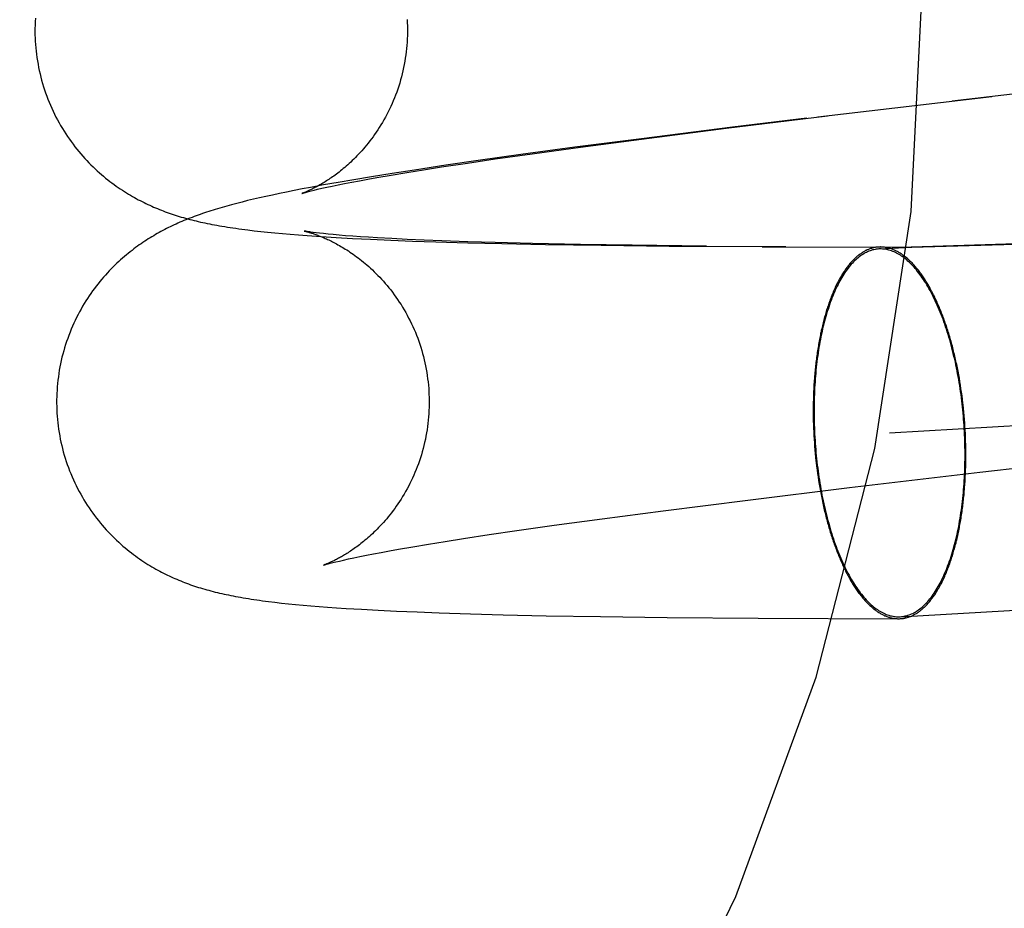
# Model space of a CAD drawing. Header units: inches. Extents: x 0 to 204, y 0 to 132.
# Tile 81 of 114: x 120.9294 to 121.0325, y 49.111 to 49.2041. Entities that reach past the tile are written whole.
import ezdxf

# ---------------------------------------------------------------- set-up
doc = ezdxf.new("R2010")
doc.units = ezdxf.units.IN
doc.header["$LTSCALE"] = 11.243375
doc.header["$MEASUREMENT"] = 0
doc.linetypes.add('HIDDEN', pattern=[0.2, 0.1, -0.1])
doc.layers.add('DEFAULT_2', color=8, linetype='HIDDEN')

msp = doc.modelspace()

# ---------------------------------------------------------------- linework, layer by layer
at = {"layer": 'DEFAULT_2', "color": 8, "linetype": 'HIDDEN'}
for p, q in [((121.01294, 49.19388), (121.03117, 49.19602)), ((121.00334, 49.19269), (121.01397, 49.19399)), ((121.01181, 49.19374), (121.00402, 49.1928)), ((120.99447, 49.19156), (121.00334, 49.19269)), ((121.00402, 49.1928), (120.9945, 49.1916)), ((120.9945, 49.1916), (120.98752, 49.1907)), ((120.9881, 49.19072), (120.99447, 49.19156)), ((121.02045, 49.16078), (121.55833, 49.19218)), ((120.98752, 49.1907), (120.98187, 49.18993)), ((120.98305, 49.19003), (120.9881, 49.19072)), ((120.98187, 49.18993), (120.9774, 49.18931)), ((120.97916, 49.18948), (120.98305, 49.19003)), ((120.97399, 49.18881), (120.97071, 49.18832)), ((120.97168, 49.18835), (120.97356, 49.18864)), ((120.97356, 49.18864), (120.97626, 49.18905)), ((120.9774, 49.18931), (120.97399, 49.18881)), ((120.97626, 49.18905), (120.97916, 49.18948)), ((120.96622, 49.18761), (120.96437, 49.1873)), ((120.96584, 49.18736), (120.96677, 49.18753)), ((120.96837, 49.18796), (120.96622, 49.18761)), ((120.96677, 49.18753), (120.96828, 49.18779)), ((120.96828, 49.18779), (120.96991, 49.18806)), ((120.97071, 49.18832), (120.96837, 49.18796)), ((120.96991, 49.18806), (120.97168, 49.18835)), ((120.95982, 49.1865), (120.95895, 49.18633)), ((120.96121, 49.18675), (120.95982, 49.1865)), ((120.96103, 49.1864), (120.96153, 49.18651)), ((120.96272, 49.18702), (120.96121, 49.18675)), ((120.96153, 49.18651), (120.96209, 49.18663)), ((120.96209, 49.18663), (120.96272, 49.18676)), ((120.96437, 49.1873), (120.96272, 49.18702)), ((120.96272, 49.18676), (120.96341, 49.1869)), ((120.96341, 49.1869), (120.96415, 49.18704)), ((120.96415, 49.18704), (120.96497, 49.1872)), ((120.96497, 49.1872), (120.96584, 49.18736)), ((120.9545, 49.1854), (120.95386, 49.18525)), ((120.95516, 49.18555), (120.9545, 49.1854)), ((120.95585, 49.1857), (120.95516, 49.18555)), ((120.95658, 49.18585), (120.95585, 49.1857)), ((120.95733, 49.18601), (120.95658, 49.18585)), ((120.95813, 49.18617), (120.95733, 49.18601)), ((120.95895, 49.18633), (120.95813, 49.18617)), ((120.95989, 49.18613), (120.96021, 49.18621)), ((120.96021, 49.18621), (120.96058, 49.1863)), ((120.96058, 49.1863), (120.96103, 49.1864)), ((120.95211, 49.18482), (120.95158, 49.18468)), ((120.95267, 49.18496), (120.95211, 49.18482)), ((120.95325, 49.18511), (120.95267, 49.18496)), ((120.95386, 49.18525), (120.95325, 49.18511)), ((120.95327, 49.18204), (120.95393, 49.18196)), ((120.95393, 49.18196), (120.95463, 49.18188)), ((120.95463, 49.18188), (120.95535, 49.18181)), ((120.95535, 49.18181), (120.9561, 49.18173)), ((120.9561, 49.18173), (120.95689, 49.18166)), ((120.95689, 49.18166), (120.95772, 49.18159)), ((120.95772, 49.18159), (120.95858, 49.18152)), ((120.95858, 49.18152), (120.95949, 49.18145)), ((120.95949, 49.18145), (120.96045, 49.18139)), ((120.96042, 49.18175), (120.96012, 49.18178)), ((120.96078, 49.1817), (120.96042, 49.18175)), ((120.96045, 49.18139), (120.96146, 49.18132)), ((120.96119, 49.18166), (120.96078, 49.1817)), ((120.96167, 49.18161), (120.96119, 49.18166)), ((120.96146, 49.18132), (120.96252, 49.18125)), ((120.96221, 49.18155), (120.96167, 49.18161)), ((120.96283, 49.1815), (120.96221, 49.18155)), ((120.96252, 49.18125), (120.96424, 49.18116)), ((120.96351, 49.18144), (120.96283, 49.1815)), ((120.96425, 49.18138), (120.96351, 49.18144)), ((120.96506, 49.18133), (120.96425, 49.18138)), ((120.96592, 49.18127), (120.96506, 49.18133)), ((120.96684, 49.18121), (120.96592, 49.18127)), ((120.96424, 49.18116), (120.96613, 49.18106)), ((120.96613, 49.18106), (120.96823, 49.18097)), ((120.96834, 49.18113), (120.96684, 49.18121)), ((120.96823, 49.18097), (120.97052, 49.18088)), ((120.96997, 49.18104), (120.96834, 49.18113)), ((120.97172, 49.18096), (120.96997, 49.18104)), ((120.97052, 49.18088), (120.97295, 49.1808)), ((120.9736, 49.18089), (120.97172, 49.18096)), ((120.97295, 49.1808), (120.97632, 49.1807)), ((120.97629, 49.18079), (120.9736, 49.18089)), ((120.97918, 49.18071), (120.97629, 49.18079)), ((120.97632, 49.1807), (120.97985, 49.18061)), ((120.98306, 49.18061), (120.97918, 49.18071)), ((120.97985, 49.18061), (120.98445, 49.18052)), ((120.9881, 49.18051), (120.98306, 49.18061)), ((120.98445, 49.18052), (120.99025, 49.18043)), ((120.99352, 49.18043), (120.9881, 49.18051)), ((120.99025, 49.18043), (120.99739, 49.18035)), ((121.00128, 49.18034), (120.99352, 49.18043)), ((120.99739, 49.18035), (121.0096, 49.18029)), ((121.00711, 49.18028), (121.02277, 49.18024)), ((121.01933, 49.18005), (121.02277, 49.18025)), ((121.02277, 49.18024), (121.02273, 49.18024)), ((121.04169, 49.18083), (121.02277, 49.18025)), ((121.02277, 49.18024), (121.03704, 49.18064)), ((121.02158, 49.14152), (121.55945, 49.17291)), ((121.02762, 49.16724), (121.02755, 49.1676)), ((121.02769, 49.16688), (121.02762, 49.16724)), ((121.02776, 49.16651), (121.02769, 49.16688)), ((121.01254, 49.16581), (121.01252, 49.16544)), ((121.01257, 49.16618), (121.01254, 49.16581)), ((121.02782, 49.16614), (121.02776, 49.16651)), ((121.02788, 49.16578), (121.02782, 49.16614)), ((121.0125, 49.16507), (121.01249, 49.16469)), ((121.01252, 49.16544), (121.0125, 49.16507)), ((121.02793, 49.16541), (121.02788, 49.16578)), ((121.02799, 49.16503), (121.02793, 49.16541)), ((121.02804, 49.16466), (121.02799, 49.16503)), ((121.01247, 49.16394), (121.01246, 49.16356)), ((121.01248, 49.16432), (121.01247, 49.16394)), ((121.01249, 49.16469), (121.01248, 49.16432)), ((121.02809, 49.16428), (121.02804, 49.16466)), ((121.01246, 49.16356), (121.01246, 49.16318)), ((121.01246, 49.16318), (121.01246, 49.1628)), ((121.01246, 49.1628), (121.01247, 49.16242)), ((121.02819, 49.16334), (121.02815, 49.16372)), ((121.02823, 49.16296), (121.02819, 49.16334)), ((121.02826, 49.16258), (121.02823, 49.16296)), ((121.01247, 49.16242), (121.01247, 49.16204)), ((121.01247, 49.16204), (121.01248, 49.16166)), ((121.0283, 49.1622), (121.02826, 49.16258)), ((121.02832, 49.16182), (121.0283, 49.1622)), ((121.02835, 49.16144), (121.02832, 49.16182)), ((121.01248, 49.16166), (121.0125, 49.16128)), ((121.0125, 49.16128), (121.01251, 49.16089)), ((121.01251, 49.16089), (121.01253, 49.16051)), ((121.02837, 49.16105), (121.02835, 49.16144)), ((121.02839, 49.16067), (121.02837, 49.16105)), ((121.02841, 49.16029), (121.02839, 49.16067)), ((121.01253, 49.16051), (121.01255, 49.16013)), ((121.01255, 49.16013), (121.01258, 49.15975)), ((121.01258, 49.15975), (121.01261, 49.15937)), ((121.02842, 49.15991), (121.02841, 49.16029)), ((121.02843, 49.15952), (121.02842, 49.15991)), ((121.01261, 49.15937), (121.01264, 49.15899)), ((121.01264, 49.15899), (121.01267, 49.15861)), ((121.01267, 49.15861), (121.01271, 49.15823)), ((121.02844, 49.15914), (121.02843, 49.15952)), ((121.02844, 49.15876), (121.02844, 49.15914)), ((121.02844, 49.15838), (121.02844, 49.15876)), ((121.02991, 49.15667), (121.04797, 49.15875)), ((121.01271, 49.15823), (121.01275, 49.15785)), ((121.02843, 49.15763), (121.02844, 49.158)), ((121.02843, 49.15725), (121.02843, 49.15763)), ((121.02844, 49.158), (121.02844, 49.15838)), ((121.01282, 49.15728), (121.01287, 49.15691)), ((121.01287, 49.15691), (121.01292, 49.15653)), ((121.01292, 49.15653), (121.01297, 49.15616)), ((121.01625, 49.15505), (121.02991, 49.15667)), ((121.0284, 49.1565), (121.02841, 49.15687)), ((121.02841, 49.15687), (121.02843, 49.15725)), ((121.01297, 49.15616), (121.01303, 49.15579)), ((121.01303, 49.15579), (121.01309, 49.15542)), ((121.02834, 49.15539), (121.02836, 49.15576)), ((121.02836, 49.15576), (121.02838, 49.15613)), ((121.02838, 49.15613), (121.0284, 49.1565)), ((121.00561, 49.15375), (121.01625, 49.15505)), ((121.01309, 49.15542), (121.01315, 49.15505)), ((121.01315, 49.15505), (121.01321, 49.15469)), ((121.01321, 49.15469), (121.01328, 49.15433)), ((120.99674, 49.15263), (121.00561, 49.15375)), ((121.01328, 49.15433), (121.01335, 49.15397)), ((120.99038, 49.15179), (120.99674, 49.15263)), ((120.98533, 49.1511), (120.99038, 49.15179)), ((120.97853, 49.15012), (120.98143, 49.15055)), ((120.98143, 49.15055), (120.98533, 49.1511)), ((120.97219, 49.14913), (120.97395, 49.14941)), ((120.97395, 49.14941), (120.97584, 49.14971)), ((120.97584, 49.14971), (120.97853, 49.15012)), ((120.96724, 49.14826), (120.96811, 49.14843)), ((120.96811, 49.14843), (120.96904, 49.14859)), ((120.96904, 49.14859), (120.97055, 49.14885)), ((120.97055, 49.14885), (120.97219, 49.14913)), ((120.96216, 49.14719), (120.96248, 49.14727)), ((120.96248, 49.14727), (120.96286, 49.14736)), ((120.96286, 49.14736), (120.9633, 49.14746)), ((120.9633, 49.14746), (120.9638, 49.14758)), ((120.9638, 49.14758), (120.96437, 49.1477)), ((120.96437, 49.1477), (120.96499, 49.14783)), ((120.96499, 49.14783), (120.96568, 49.14797)), ((120.96568, 49.14797), (120.96643, 49.14811)), ((120.96643, 49.14811), (120.96724, 49.14826)), ((120.95545, 49.14312), (120.95611, 49.14304)), ((120.95611, 49.14304), (120.9568, 49.14296)), ((120.9568, 49.14296), (120.95752, 49.14288)), ((120.95752, 49.14288), (120.95827, 49.14281)), ((120.95827, 49.14281), (120.95905, 49.14274)), ((120.95905, 49.14274), (120.95987, 49.14267)), ((120.95987, 49.14267), (120.96073, 49.1426)), ((120.96073, 49.1426), (120.96163, 49.14253)), ((120.96163, 49.14253), (120.96257, 49.14246)), ((120.96257, 49.14246), (120.96357, 49.1424)), ((120.96357, 49.1424), (120.96517, 49.1423)), ((120.96517, 49.1423), (120.96692, 49.1422)), ((120.96692, 49.1422), (120.96885, 49.14211)), ((120.96885, 49.14211), (120.97099, 49.14202)), ((120.97099, 49.14202), (120.97331, 49.14193)), ((120.97331, 49.14193), (120.97659, 49.14182)), ((120.97659, 49.14182), (120.98002, 49.14173)), ((120.98002, 49.14173), (120.98451, 49.14163)), ((120.98451, 49.14163), (120.99018, 49.14153)), ((120.99018, 49.14153), (120.99717, 49.14144)), ((120.99717, 49.14144), (121.00671, 49.14136)), ((121.00671, 49.14136), (121.0214, 49.14131))]:
    msp.add_line(p, q, dxfattribs=at)
for points in [[(120.93103, 49.20421), (120.93101, 49.20386), (120.931, 49.20351), (120.93099, 49.20316), (120.93099, 49.20281), (120.93099, 49.20247), (120.93101, 49.20212), (120.93102, 49.2018)], [(120.96996, 49.20407), (120.96997, 49.20375), (120.96998, 49.20341), (120.96999, 49.20308), (120.96999, 49.20274), (120.96998, 49.2024), (120.96997, 49.20206), (120.96995, 49.20172), (120.96992, 49.20138), (120.96989, 49.20105), (120.96986, 49.20071), (120.96981, 49.20037), (120.96976, 49.20004), (120.96971, 49.19971), (120.96965, 49.19938), (120.96958, 49.19905), (120.96951, 49.19872), (120.96943, 49.19839), (120.96935, 49.19807), (120.96926, 49.19775), (120.96917, 49.19743), (120.96907, 49.19711), (120.96897, 49.19679), (120.96886, 49.19648), (120.96874, 49.19617), (120.96862, 49.19587), (120.9685, 49.19557), (120.96837, 49.19527), (120.96824, 49.19498), (120.9681, 49.19469), (120.96796, 49.1944), (120.96782, 49.19412), (120.96767, 49.19384), (120.96752, 49.19357), (120.96736, 49.1933), (120.9672, 49.19304), (120.96704, 49.19278), (120.96688, 49.19253), (120.96672, 49.19228), (120.96655, 49.19204), (120.96638, 49.19181), (120.96622, 49.19158), (120.96605, 49.19136), (120.96588, 49.19114), (120.96571, 49.19093), (120.96554, 49.19072), (120.96537, 49.19053), (120.9652, 49.19033), (120.96503, 49.19015), (120.96486, 49.18997), (120.9647, 49.18979), (120.96453, 49.18962), (120.96437, 49.18946), (120.9642, 49.1893), (120.96404, 49.18915), (120.96388, 49.189), (120.96373, 49.18886), (120.96357, 49.18873), (120.96342, 49.18859), (120.96327, 49.18847), (120.96312, 49.18834), (120.96297, 49.18823), (120.96283, 49.18811), (120.96269, 49.188), (120.96255, 49.18789), (120.96241, 49.18779), (120.96227, 49.18769), (120.96214, 49.1876), (120.962, 49.18751), (120.96187, 49.18742), (120.96175, 49.18733), (120.96162, 49.18725), (120.9615, 49.18717), (120.96138, 49.18709), (120.96126, 49.18702), (120.96114, 49.18695), (120.96103, 49.18688), (120.96091, 49.18681), (120.9608, 49.18675), (120.96069, 49.18669), (120.96059, 49.18663), (120.96048, 49.18657), (120.96038, 49.18652), (120.96028, 49.18647), (120.96019, 49.18642), (120.96009, 49.18637), (120.96, 49.18632), (120.95991, 49.18628), (120.95982, 49.18624), (120.95974, 49.1862), (120.95966, 49.18616), (120.95958, 49.18613), (120.95951, 49.18609), (120.95944, 49.18606), (120.95937, 49.18603), (120.95931, 49.18601), (120.95925, 49.18598), (120.95919, 49.18596), (120.95914, 49.18594), (120.9591, 49.18592), (120.95906, 49.18591), (120.95902, 49.1859), (120.95899, 49.18589), (120.95897, 49.18588), (120.95895, 49.18587), (120.95894, 49.18587), (120.95894, 49.18587)], [(120.93102, 49.2018), (120.93104, 49.20148), (120.93107, 49.20113), (120.93111, 49.20078), (120.93115, 49.20044), (120.93119, 49.20009), (120.93125, 49.19975), (120.93131, 49.19941), (120.93137, 49.19907), (120.93144, 49.19873), (120.93152, 49.19839), (120.9316, 49.19805), (120.93169, 49.19772), (120.93179, 49.19738), (120.93189, 49.19705), (120.93199, 49.19672), (120.9321, 49.19639), (120.93222, 49.19607), (120.93234, 49.19575), (120.93247, 49.19543), (120.93261, 49.19511), (120.93275, 49.19479), (120.93289, 49.19448), (120.93304, 49.19417), (120.93319, 49.19387), (120.93335, 49.19357), (120.93351, 49.19327), (120.93368, 49.19297), (120.93386, 49.19268), (120.93403, 49.1924), (120.93421, 49.19211), (120.9344, 49.19183), (120.93459, 49.19156), (120.93478, 49.19129), (120.93498, 49.19103), (120.93517, 49.19076), (120.93538, 49.19051), (120.93558, 49.19026), (120.93579, 49.19001), (120.936, 49.18977), (120.93621, 49.18954), (120.93642, 49.18931), (120.93664, 49.18908), (120.93685, 49.18886), (120.93707, 49.18865), (120.93729, 49.18844), (120.93751, 49.18824), (120.93773, 49.18804), (120.93795, 49.18785), (120.93817, 49.18766), (120.93839, 49.18748), (120.93861, 49.1873), (120.93883, 49.18713), (120.93905, 49.18696), (120.93927, 49.1868), (120.93949, 49.18664), (120.93971, 49.18649), (120.93992, 49.18634), (120.94014, 49.1862), (120.94035, 49.18606), (120.94057, 49.18593), (120.94078, 49.1858), (120.94099, 49.18567), (120.94119, 49.18555), (120.9414, 49.18544), (120.9416, 49.18532), (120.94181, 49.18521), (120.94201, 49.18511), (120.94221, 49.18501), (120.94241, 49.18491), (120.94261, 49.18481), (120.94281, 49.18471), (120.94301, 49.18462), (120.94321, 49.18453), (120.94341, 49.18444), (120.94361, 49.18436), (120.94381, 49.18427), (120.94402, 49.18419), (120.94422, 49.18411), (120.94442, 49.18403), (120.94463, 49.18395), (120.94483, 49.18388), (120.94504, 49.1838), (120.94525, 49.18373), (120.94546, 49.18366), (120.94567, 49.18359), (120.94588, 49.18353), (120.94609, 49.18346), (120.94631, 49.18339), (120.94653, 49.18333), (120.94675, 49.18327), (120.94697, 49.18321), (120.94719, 49.18315), (120.94741, 49.18309), (120.94764, 49.18304), (120.94786, 49.18298), (120.94809, 49.18293), (120.94832, 49.18287), (120.94856, 49.18282), (120.94879, 49.18277), (120.94903, 49.18272), (120.94928, 49.18267), (120.94952, 49.18262), (120.94978, 49.18258), (120.95003, 49.18253), (120.9503, 49.18248), (120.95057, 49.18243), (120.95085, 49.18239), (120.95113, 49.18234), (120.95142, 49.1823), (120.95171, 49.18225), (120.95201, 49.18221), (120.95232, 49.18217), (120.95263, 49.18213), (120.95327, 49.18204)], [(121.05789, 49.19908), (121.05663, 49.19893), (121.027, 49.19554)], [(120.95894, 49.18586), (120.95894, 49.18587), (120.95895, 49.18587), (120.95896, 49.18587), (120.95899, 49.18588), (120.95902, 49.18589), (120.95906, 49.1859), (120.95911, 49.18592), (120.95917, 49.18594), (120.95924, 49.18596), (120.95932, 49.18598), (120.95941, 49.186), (120.95952, 49.18603), (120.95963, 49.18606), (120.95975, 49.18609), (120.95989, 49.18613)], [(120.95158, 49.18468), (120.95132, 49.18461), (120.95107, 49.18454), (120.95082, 49.18447), (120.95058, 49.1844), (120.95034, 49.18433), (120.9501, 49.18426), (120.94987, 49.18419), (120.94964, 49.18412), (120.94941, 49.18405), (120.94918, 49.18397), (120.94896, 49.1839), (120.94874, 49.18383)], [(120.94874, 49.18383), (120.94852, 49.18375), (120.9483, 49.18367), (120.94808, 49.1836), (120.94786, 49.18352), (120.94765, 49.18344), (120.94743, 49.18336), (120.94722, 49.18327), (120.947, 49.18319), (120.94679, 49.18311), (120.94658, 49.18302), (120.94637, 49.18293), (120.94617, 49.18284), (120.94596, 49.18275), (120.94576, 49.18266), (120.94555, 49.18257), (120.94535, 49.18247), (120.94515, 49.18238), (120.94496, 49.18228), (120.94476, 49.18218), (120.94457, 49.18208), (120.94437, 49.18198), (120.94418, 49.18187), (120.94399, 49.18177), (120.9438, 49.18166), (120.94361, 49.18155), (120.94342, 49.18144), (120.94323, 49.18133), (120.94304, 49.18121), (120.94285, 49.1811), (120.94267, 49.18098), (120.94248, 49.18085), (120.94229, 49.18073), (120.9421, 49.1806), (120.94191, 49.18047), (120.94172, 49.18033), (120.94153, 49.18019), (120.94134, 49.18005), (120.94115, 49.1799), (120.94095, 49.17975), (120.94076, 49.17959), (120.94056, 49.17943), (120.94036, 49.17926), (120.94016, 49.17909), (120.93996, 49.17891), (120.93976, 49.17873), (120.93956, 49.17855), (120.93936, 49.17835), (120.93916, 49.17816), (120.93897, 49.17796), (120.93877, 49.17775), (120.93857, 49.17754), (120.93837, 49.17732), (120.93818, 49.1771), (120.93798, 49.17687), (120.93779, 49.17664), (120.9376, 49.1764), (120.93741, 49.17616), (120.93722, 49.17591), (120.93703, 49.17566), (120.93685, 49.1754), (120.93667, 49.17514), (120.93649, 49.17487), (120.93632, 49.1746), (120.93615, 49.17432), (120.93598, 49.17404), (120.93582, 49.17375), (120.93565, 49.17346), (120.9355, 49.17317), (120.93535, 49.17287), (120.9352, 49.17257), (120.93506, 49.17226), (120.93492, 49.17195), (120.93479, 49.17164), (120.93466, 49.17132), (120.93453, 49.171), (120.93442, 49.17068), (120.9343, 49.17036), (120.9342, 49.17003), (120.93409, 49.1697), (120.934, 49.16937), (120.93391, 49.16904), (120.93382, 49.1687), (120.93374, 49.16836), (120.93367, 49.16803), (120.9336, 49.16769), (120.93354, 49.16734), (120.93349, 49.167), (120.93344, 49.16666), (120.93339, 49.16631), (120.93336, 49.16597), (120.93333, 49.16562), (120.9333, 49.16527), (120.93328, 49.16492), (120.93327, 49.16458), (120.93326, 49.16423), (120.93326, 49.16388), (120.93327, 49.16353), (120.93328, 49.16318), (120.93329, 49.16286)], [(120.95917, 49.18193), (120.95917, 49.18193), (120.95919, 49.18193), (120.95921, 49.18192), (120.95923, 49.18192), (120.95927, 49.18191), (120.9593, 49.1819), (120.95935, 49.18189), (120.95939, 49.18188), (120.95945, 49.18186), (120.9595, 49.18185), (120.95956, 49.18183), (120.95963, 49.18181), (120.9597, 49.18179), (120.95978, 49.18177), (120.95985, 49.18174), (120.95994, 49.18172), (120.96002, 49.18169), (120.96011, 49.18166), (120.9602, 49.18163), (120.96029, 49.18159), (120.96039, 49.18156), (120.96049, 49.18152), (120.96059, 49.18148), (120.9607, 49.18144), (120.96081, 49.1814), (120.96092, 49.18136), (120.96103, 49.18131), (120.96115, 49.18126), (120.96126, 49.18121), (120.96138, 49.18116), (120.9615, 49.1811), (120.96163, 49.18105), (120.96176, 49.18099), (120.96189, 49.18092), (120.96202, 49.18086), (120.96215, 49.18079), (120.96229, 49.18072), (120.96243, 49.18065), (120.96257, 49.18057), (120.96271, 49.18049), (120.96286, 49.18041), (120.96301, 49.18032), (120.96316, 49.18023), (120.96332, 49.18014), (120.96347, 49.18004), (120.96363, 49.17994), (120.9638, 49.17984), (120.96396, 49.17973), (120.96413, 49.17961), (120.9643, 49.17949), (120.96447, 49.17937), (120.96464, 49.17924), (120.96482, 49.17911), (120.965, 49.17897), (120.96518, 49.17883), (120.96537, 49.17868), (120.96555, 49.17853), (120.96574, 49.17837), (120.96593, 49.1782), (120.96612, 49.17803), (120.96631, 49.17785), (120.9665, 49.17767), (120.96669, 49.17748), (120.96689, 49.17728), (120.96708, 49.17708), (120.96727, 49.17687), (120.96747, 49.17666), (120.96766, 49.17644), (120.96785, 49.17622), (120.96804, 49.17598), (120.96823, 49.17575), (120.96841, 49.17551), (120.9686, 49.17526), (120.96878, 49.175), (120.96896, 49.17475), (120.96913, 49.17448), (120.96931, 49.17422), (120.96948, 49.17394), (120.96964, 49.17367), (120.9698, 49.17339), (120.96996, 49.1731), (120.97011, 49.17281), (120.97026, 49.17252), (120.97041, 49.17222), (120.97055, 49.17193), (120.97068, 49.17162), (120.97081, 49.17132), (120.97094, 49.17101), (120.97106, 49.1707), (120.97117, 49.17038), (120.97128, 49.17006), (120.97138, 49.16975), (120.97148, 49.16942), (120.97157, 49.1691), (120.97166, 49.16877), (120.97174, 49.16845), (120.97182, 49.16812), (120.97188, 49.16779), (120.97195, 49.16746), (120.97201, 49.16712), (120.97206, 49.16679), (120.9721, 49.16645), (120.97214, 49.16612), (120.97218, 49.16578), (120.97221, 49.16544), (120.97223, 49.16513)], [(120.96012, 49.18178), (120.95987, 49.18182), (120.95976, 49.18183), (120.95966, 49.18185), (120.95957, 49.18186), (120.95949, 49.18187), (120.95942, 49.18189), (120.95936, 49.1819), (120.95931, 49.1819), (120.95926, 49.18191), (120.95923, 49.18192), (120.9592, 49.18192), (120.95918, 49.18193), (120.95917, 49.18193), (120.95917, 49.18193)], [(121.01951, 49.18026), (121.01947, 49.18026), (121.01939, 49.18025), (121.01932, 49.18025), (121.01924, 49.18024), (121.01916, 49.18024), (121.01908, 49.18023), (121.01901, 49.18022), (121.01893, 49.1802), (121.01885, 49.18019), (121.01878, 49.18017), (121.0187, 49.18015), (121.01862, 49.18013), (121.01855, 49.18011), (121.01847, 49.18009), (121.01839, 49.18006), (121.01832, 49.18003), (121.01824, 49.18), (121.01817, 49.17997), (121.01809, 49.17994), (121.01802, 49.1799), (121.01794, 49.17987), (121.01787, 49.17983), (121.01779, 49.17979), (121.01772, 49.17974), (121.01765, 49.1797), (121.01757, 49.17965), (121.0175, 49.1796), (121.01743, 49.17955), (121.01736, 49.1795), (121.01728, 49.17945), (121.01721, 49.17939), (121.01714, 49.17934), (121.01707, 49.17928), (121.017, 49.17922), (121.01693, 49.17915), (121.01686, 49.17909), (121.01679, 49.17902), (121.01672, 49.17896), (121.01665, 49.17889), (121.01658, 49.17882), (121.01651, 49.17874), (121.01644, 49.17867), (121.01638, 49.17859), (121.01631, 49.17851), (121.01624, 49.17843), (121.01618, 49.17835), (121.01611, 49.17827), (121.01604, 49.17818), (121.01598, 49.1781), (121.01591, 49.17801), (121.01585, 49.17792), (121.01579, 49.17783), (121.01572, 49.17773), (121.01566, 49.17764), (121.0156, 49.17754), (121.01553, 49.17744), (121.01547, 49.17734), (121.01541, 49.17724), (121.01535, 49.17714), (121.01529, 49.17704), (121.01523, 49.17693), (121.01517, 49.17682), (121.01511, 49.17671), (121.01506, 49.1766), (121.015, 49.17649), (121.01494, 49.17638), (121.01488, 49.17626), (121.01483, 49.17614), (121.01477, 49.17603), (121.01472, 49.17591), (121.01466, 49.17578), (121.01461, 49.17566), (121.01456, 49.17554), (121.0145, 49.17541), (121.01445, 49.17529), (121.0144, 49.17516), (121.01435, 49.17503), (121.0143, 49.1749), (121.01425, 49.17476), (121.0142, 49.17463), (121.01415, 49.1745), (121.0141, 49.17436), (121.01406, 49.17422), (121.01401, 49.17408), (121.01396, 49.17394), (121.01392, 49.1738), (121.01387, 49.17366), (121.01383, 49.17351), (121.01379, 49.17337), (121.01374, 49.17322), (121.0137, 49.17307), (121.01366, 49.17293), (121.01362, 49.17278), (121.01358, 49.17262), (121.01354, 49.17247), (121.0135, 49.17232), (121.01346, 49.17216), (121.01342, 49.17201), (121.01339, 49.17185), (121.01335, 49.17169), (121.01331, 49.17154), (121.01328, 49.17138), (121.01324, 49.17121), (121.01321, 49.17105), (121.01318, 49.17089), (121.01315, 49.17073), (121.01311, 49.17056), (121.01308, 49.1704), (121.01305, 49.17023), (121.01302, 49.17006), (121.013, 49.16989), (121.01297, 49.16972), (121.01294, 49.16955), (121.01291, 49.16938), (121.01289, 49.16921), (121.01286, 49.16904), (121.01284, 49.16886), (121.01282, 49.16869), (121.01279, 49.16851), (121.01277, 49.16834), (121.01275, 49.16816), (121.01273, 49.16798), (121.01271, 49.16781), (121.01269, 49.16763), (121.01267, 49.16745), (121.01266, 49.16727), (121.01264, 49.16709), (121.01262, 49.16691), (121.01261, 49.16672), (121.01259, 49.16654), (121.01257, 49.16618)], [(121.02755, 49.1676), (121.02752, 49.16778), (121.02748, 49.16795), (121.02744, 49.16813), (121.0274, 49.16831), (121.02736, 49.16848), (121.02732, 49.16866), (121.02728, 49.16883), (121.02724, 49.16901), (121.0272, 49.16918), (121.02716, 49.16935), (121.02712, 49.16952), (121.02707, 49.16969), (121.02703, 49.16986), (121.02698, 49.17003), (121.02694, 49.1702), (121.02689, 49.17037), (121.02684, 49.17053), (121.0268, 49.1707), (121.02675, 49.17086), (121.0267, 49.17102), (121.02665, 49.17119), (121.0266, 49.17135), (121.02655, 49.17151), (121.0265, 49.17167), (121.02645, 49.17183), (121.0264, 49.17198), (121.02634, 49.17214), (121.02629, 49.17229), (121.02624, 49.17245), (121.02618, 49.1726), (121.02613, 49.17275), (121.02607, 49.1729), (121.02602, 49.17305), (121.02596, 49.1732), (121.0259, 49.17334), (121.02584, 49.17349), (121.02579, 49.17363), (121.02573, 49.17378), (121.02567, 49.17392), (121.02561, 49.17406), (121.02555, 49.1742), (121.02549, 49.17434), (121.02543, 49.17447), (121.02537, 49.17461), (121.0253, 49.17474), (121.02524, 49.17487), (121.02518, 49.17501), (121.02511, 49.17514), (121.02505, 49.17526), (121.02499, 49.17539), (121.02492, 49.17552), (121.02486, 49.17564), (121.02479, 49.17576), (121.02472, 49.17589), (121.02466, 49.17601), (121.02459, 49.17612), (121.02452, 49.17624), (121.02446, 49.17636), (121.02439, 49.17647), (121.02432, 49.17658), (121.02425, 49.17669), (121.02418, 49.1768), (121.02411, 49.17691), (121.02404, 49.17702), (121.02397, 49.17712), (121.0239, 49.17723), (121.02383, 49.17733), (121.02376, 49.17743), (121.02369, 49.17753), (121.02362, 49.17762), (121.02354, 49.17772), (121.02347, 49.17781), (121.0234, 49.1779), (121.02332, 49.17799), (121.02325, 49.17808), (121.02318, 49.17817), (121.0231, 49.17825), (121.02303, 49.17834), (121.02296, 49.17842), (121.02288, 49.1785), (121.02281, 49.17858), (121.02273, 49.17865), (121.02266, 49.17873), (121.02258, 49.1788), (121.0225, 49.17887), (121.02243, 49.17894), (121.02235, 49.17901), (121.02228, 49.17908), (121.0222, 49.17914), (121.02212, 49.17921), (121.02205, 49.17927), (121.02197, 49.17933), (121.02189, 49.17938), (121.02182, 49.17944), (121.02174, 49.17949), (121.02166, 49.17955), (121.02158, 49.1796), (121.02151, 49.17964), (121.02143, 49.17969), (121.02135, 49.17974), (121.02127, 49.17978), (121.02119, 49.17982), (121.02112, 49.17986), (121.02104, 49.1799), (121.02096, 49.17993), (121.02088, 49.17997), (121.0208, 49.18), (121.02072, 49.18003), (121.02065, 49.18006), (121.02057, 49.18008), (121.02049, 49.18011), (121.02041, 49.18013), (121.02033, 49.18015), (121.02025, 49.18017), (121.02017, 49.18019), (121.0201, 49.1802), (121.02002, 49.18021), (121.01994, 49.18023), (121.01986, 49.18024), (121.01978, 49.18024), (121.01971, 49.18025), (121.01963, 49.18025), (121.01955, 49.18025), (121.01951, 49.18026)], [(121.01933, 49.18005), (121.0192, 49.18003), (121.01906, 49.18002), (121.01893, 49.18), (121.0188, 49.17997), (121.01867, 49.17994), (121.01854, 49.1799), (121.01841, 49.17986), (121.01828, 49.17981), (121.01816, 49.17975), (121.01803, 49.17969), (121.0179, 49.17963), (121.01778, 49.17956), (121.01765, 49.17948), (121.01753, 49.1794), (121.0174, 49.17932), (121.01728, 49.17922), (121.01716, 49.17913), (121.01704, 49.17903), (121.01692, 49.17892), (121.0168, 49.17881), (121.01668, 49.17869), (121.01656, 49.17856), (121.01645, 49.17844), (121.01633, 49.1783), (121.01622, 49.17817), (121.01611, 49.17802), (121.016, 49.17788), (121.01589, 49.17772), (121.01578, 49.17757), (121.01567, 49.1774), (121.01557, 49.17724), (121.01546, 49.17706), (121.01536, 49.17689), (121.01526, 49.17671), (121.01516, 49.17652), (121.01506, 49.17633), (121.01496, 49.17614), (121.01487, 49.17594), (121.01477, 49.17574), (121.01468, 49.17553), (121.01459, 49.17532), (121.0145, 49.1751), (121.01441, 49.17488), (121.01433, 49.17466), (121.01425, 49.17443), (121.01416, 49.1742), (121.01408, 49.17396), (121.01401, 49.17372), (121.01393, 49.17348), (121.01385, 49.17323), (121.01378, 49.17298), (121.01371, 49.17273), (121.01364, 49.17247), (121.01358, 49.17221), (121.01351, 49.17195), (121.01345, 49.17168), (121.01339, 49.17141), (121.01333, 49.17114), (121.01327, 49.17086), (121.01322, 49.17058), (121.01316, 49.1703), (121.01311, 49.17002), (121.01306, 49.16973), (121.01302, 49.16944), (121.01297, 49.16915), (121.01293, 49.16886), (121.01289, 49.16856), (121.01285, 49.16826), (121.01282, 49.16796), (121.01278, 49.16766), (121.01275, 49.16735), (121.01272, 49.16704), (121.0127, 49.16674), (121.01267, 49.16643), (121.01265, 49.16611), (121.01263, 49.1658), (121.01261, 49.16548), (121.01259, 49.16517), (121.01258, 49.16485), (121.01257, 49.16453), (121.01256, 49.16421), (121.01255, 49.16389), (121.01255, 49.16357), (121.01255, 49.16325), (121.01255, 49.16293), (121.01255, 49.1626), (121.01255, 49.16228), (121.01256, 49.16195), (121.01257, 49.16163), (121.01258, 49.1613), (121.01259, 49.16098), (121.01261, 49.16065), (121.01263, 49.16033)], [(121.02828, 49.16124), (121.02826, 49.16156), (121.02824, 49.16189), (121.02821, 49.16221), (121.02818, 49.16254), (121.02815, 49.16286), (121.02812, 49.16319), (121.02809, 49.16351), (121.02805, 49.16383), (121.02802, 49.16415), (121.02798, 49.16447), (121.02794, 49.16479), (121.02789, 49.16511), (121.02784, 49.16542), (121.0278, 49.16574), (121.02775, 49.16605), (121.02769, 49.16637), (121.02764, 49.16668), (121.02758, 49.16698), (121.02752, 49.16729), (121.02746, 49.1676), (121.0274, 49.1679), (121.02734, 49.1682), (121.02727, 49.1685), (121.0272, 49.1688), (121.02713, 49.16909), (121.02706, 49.16939), (121.02698, 49.16968), (121.02691, 49.16996), (121.02683, 49.17025), (121.02675, 49.17053), (121.02667, 49.17081), (121.02658, 49.17109), (121.0265, 49.17136), (121.02641, 49.17163), (121.02632, 49.1719), (121.02623, 49.17216), (121.02614, 49.17242), (121.02605, 49.17268), (121.02595, 49.17293), (121.02586, 49.17319), (121.02576, 49.17343), (121.02566, 49.17368), (121.02556, 49.17392), (121.02545, 49.17415), (121.02535, 49.17438), (121.02524, 49.17461), (121.02514, 49.17484), (121.02503, 49.17506), (121.02492, 49.17527), (121.02481, 49.17549), (121.0247, 49.1757), (121.02458, 49.1759), (121.02447, 49.1761), (121.02435, 49.17629), (121.02424, 49.17649), (121.02412, 49.17667), (121.024, 49.17685), (121.02388, 49.17703), (121.02376, 49.1772), (121.02364, 49.17737), (121.02351, 49.17753), (121.02339, 49.17769), (121.02327, 49.17785), (121.02314, 49.178), (121.02302, 49.17814), (121.02289, 49.17828), (121.02276, 49.17841), (121.02263, 49.17854), (121.0225, 49.17866), (121.02238, 49.17878), (121.02225, 49.1789), (121.02212, 49.179), (121.02198, 49.17911), (121.02185, 49.17921), (121.02172, 49.1793), (121.02159, 49.17939), (121.02146, 49.17947), (121.02133, 49.17954), (121.02119, 49.17962), (121.02106, 49.17968), (121.02093, 49.17974), (121.02079, 49.1798), (121.02066, 49.17985), (121.02053, 49.17989), (121.02039, 49.17993), (121.02026, 49.17996), (121.02013, 49.17999), (121.01999, 49.18002), (121.01986, 49.18003), (121.01973, 49.18004), (121.01959, 49.18005), (121.01946, 49.18005), (121.01933, 49.18005)], [(120.97223, 49.16513), (120.97224, 49.16482), (120.97225, 49.16448), (120.97226, 49.16414), (120.97226, 49.1638), (120.97225, 49.16346), (120.97224, 49.16312), (120.97222, 49.16279), (120.9722, 49.16245), (120.97216, 49.16211), (120.97213, 49.16178), (120.97208, 49.16144), (120.97204, 49.16111), (120.97198, 49.16077), (120.97192, 49.16044), (120.97186, 49.16011), (120.97178, 49.15978), (120.97171, 49.15946), (120.97162, 49.15913), (120.97154, 49.15881), (120.97144, 49.15849), (120.97134, 49.15818), (120.97124, 49.15786), (120.97113, 49.15755), (120.97101, 49.15724), (120.9709, 49.15694), (120.97077, 49.15663), (120.97064, 49.15634), (120.97051, 49.15604), (120.97037, 49.15575), (120.97023, 49.15547), (120.97009, 49.15518), (120.96994, 49.15491), (120.96979, 49.15463), (120.96963, 49.15437), (120.96948, 49.1541), (120.96932, 49.15385), (120.96915, 49.15359), (120.96899, 49.15335), (120.96882, 49.15311), (120.96866, 49.15287), (120.96849, 49.15264), (120.96832, 49.15242), (120.96815, 49.15221), (120.96798, 49.152), (120.96781, 49.15179), (120.96764, 49.15159), (120.96747, 49.1514), (120.9673, 49.15121), (120.96713, 49.15103), (120.96697, 49.15086), (120.9668, 49.15069), (120.96664, 49.15053), (120.96648, 49.15037), (120.96632, 49.15022), (120.96616, 49.15007), (120.966, 49.14993), (120.96584, 49.14979), (120.96569, 49.14966), (120.96554, 49.14953), (120.96539, 49.14941), (120.96525, 49.14929), (120.9651, 49.14918), (120.96496, 49.14907), (120.96482, 49.14896), (120.96468, 49.14886), (120.96454, 49.14876), (120.96441, 49.14866), (120.96428, 49.14857), (120.96415, 49.14848), (120.96402, 49.1484), (120.96389, 49.14831), (120.96377, 49.14823), (120.96365, 49.14816), (120.96353, 49.14808), (120.96341, 49.14801), (120.9633, 49.14794), (120.96319, 49.14788), (120.96308, 49.14781), (120.96297, 49.14775), (120.96286, 49.14769), (120.96276, 49.14764), (120.96266, 49.14758), (120.96256, 49.14753), (120.96246, 49.14748), (120.96236, 49.14743), (120.96227, 49.14739), (120.96218, 49.14734), (120.96209, 49.1473), (120.96201, 49.14726), (120.96193, 49.14723), (120.96185, 49.14719), (120.96178, 49.14716), (120.96171, 49.14713), (120.96164, 49.1471), (120.96158, 49.14707), (120.96152, 49.14705), (120.96147, 49.14703), (120.96142, 49.14701), (120.96137, 49.14699), (120.96133, 49.14698), (120.9613, 49.14696), (120.96127, 49.14695), (120.96124, 49.14694), (120.96122, 49.14694), (120.96121, 49.14693), (120.96121, 49.14693)], [(121.02815, 49.16372), (121.02813, 49.16391), (121.02809, 49.16428)], [(120.93329, 49.16286), (120.93332, 49.16254), (120.93334, 49.1622), (120.93338, 49.16185), (120.93342, 49.16151), (120.93347, 49.16116), (120.93352, 49.16082), (120.93358, 49.16048), (120.93364, 49.16014), (120.93371, 49.1598), (120.93379, 49.15946), (120.93387, 49.15913), (120.93396, 49.15879), (120.93406, 49.15846), (120.93416, 49.15813), (120.93426, 49.1578), (120.93437, 49.15747), (120.93449, 49.15715), (120.93461, 49.15682), (120.93474, 49.15651), (120.93487, 49.15619), (120.93501, 49.15587), (120.93515, 49.15556), (120.9353, 49.15526), (120.93546, 49.15495), (120.93561, 49.15465), (120.93578, 49.15435), (120.93595, 49.15406), (120.93612, 49.15377), (120.93629, 49.15348), (120.93647, 49.1532), (120.93666, 49.15292), (120.93685, 49.15265), (120.93704, 49.15238), (120.93723, 49.15211), (120.93743, 49.15185), (120.93763, 49.1516), (120.93784, 49.15134), (120.93804, 49.1511), (120.93825, 49.15086), (120.93846, 49.15062), (120.93868, 49.15039), (120.93889, 49.15017), (120.93911, 49.14995), (120.93932, 49.14974), (120.93954, 49.14953), (120.93976, 49.14932), (120.93998, 49.14913), (120.9402, 49.14893), (120.94042, 49.14875), (120.94064, 49.14856), (120.94086, 49.14839), (120.94108, 49.14822), (120.9413, 49.14805), (120.94151, 49.14789), (120.94173, 49.14773), (120.94195, 49.14758), (120.94217, 49.14743), (120.94238, 49.14728), (120.9426, 49.14715), (120.94281, 49.14701), (120.94302, 49.14688), (120.94323, 49.14676), (120.94344, 49.14664), (120.94364, 49.14652), (120.94385, 49.14641), (120.94405, 49.1463), (120.94425, 49.14619), (120.94445, 49.14609), (120.94465, 49.14599), (120.94485, 49.14589), (120.94505, 49.14579), (120.94525, 49.1457), (120.94545, 49.14561), (120.94565, 49.14552), (120.94585, 49.14544), (120.94605, 49.14535), (120.94625, 49.14527), (120.94646, 49.14519), (120.94666, 49.14511), (120.94686, 49.14503), (120.94707, 49.14496), (120.94728, 49.14488), (120.94748, 49.14481), (120.94769, 49.14474), (120.9479, 49.14467), (120.94811, 49.1446), (120.94833, 49.14454), (120.94854, 49.14447), (120.94876, 49.14441), (120.94897, 49.14435), (120.94919, 49.14429), (120.94941, 49.14423), (120.94964, 49.14417), (120.94986, 49.14411), (120.95009, 49.14406), (120.95032, 49.144), (120.95055, 49.14395), (120.95078, 49.1439), (120.95102, 49.14385), (120.95125, 49.1438), (120.9515, 49.14375), (120.95174, 49.1437), (120.95199, 49.14365), (120.95225, 49.1436), (120.95251, 49.14356), (120.95278, 49.14351), (120.95305, 49.14347), (120.95333, 49.14342), (120.95362, 49.14337), (120.95391, 49.14333), (120.95421, 49.14329), (120.95451, 49.14324), (120.95482, 49.1432), (120.95545, 49.14312)], [(121.02158, 49.14152), (121.02171, 49.14153), (121.02184, 49.14155), (121.02197, 49.14157), (121.0221, 49.1416), (121.02223, 49.14163), (121.02236, 49.14167), (121.02249, 49.14171), (121.02262, 49.14176), (121.02275, 49.14181), (121.02288, 49.14187), (121.023, 49.14194), (121.02313, 49.14201), (121.02325, 49.14208), (121.02338, 49.14216), (121.0235, 49.14225), (121.02362, 49.14234), (121.02375, 49.14244), (121.02387, 49.14254), (121.02399, 49.14265), (121.02411, 49.14276), (121.02422, 49.14288), (121.02434, 49.143), (121.02446, 49.14313), (121.02457, 49.14326), (121.02468, 49.1434), (121.0248, 49.14354), (121.02491, 49.14369), (121.02502, 49.14384), (121.02513, 49.144), (121.02523, 49.14416), (121.02534, 49.14433), (121.02544, 49.1445), (121.02555, 49.14468), (121.02565, 49.14486), (121.02575, 49.14504), (121.02585, 49.14523), (121.02594, 49.14543), (121.02604, 49.14563), (121.02613, 49.14583), (121.02622, 49.14604), (121.02631, 49.14625), (121.0264, 49.14647), (121.02649, 49.14669), (121.02657, 49.14691), (121.02666, 49.14714), (121.02674, 49.14737), (121.02682, 49.1476), (121.0269, 49.14784), (121.02697, 49.14809), (121.02705, 49.14833), (121.02712, 49.14858), (121.02719, 49.14884), (121.02726, 49.14909), (121.02733, 49.14935), (121.02739, 49.14962), (121.02746, 49.14988), (121.02752, 49.15015), (121.02758, 49.15043), (121.02763, 49.1507), (121.02769, 49.15098), (121.02774, 49.15126), (121.02779, 49.15155), (121.02784, 49.15183), (121.02789, 49.15212), (121.02793, 49.15242), (121.02797, 49.15271), (121.02801, 49.15301), (121.02805, 49.15331), (121.02809, 49.15361), (121.02812, 49.15391), (121.02815, 49.15421), (121.02818, 49.15452), (121.02821, 49.15483), (121.02823, 49.15514), (121.02826, 49.15545), (121.02828, 49.15577), (121.02829, 49.15608), (121.02831, 49.1564), (121.02832, 49.15671), (121.02833, 49.15703), (121.02834, 49.15735), (121.02835, 49.15767), (121.02836, 49.158), (121.02836, 49.15832), (121.02836, 49.15864), (121.02836, 49.15896), (121.02835, 49.15929), (121.02834, 49.15961), (121.02834, 49.15994), (121.02832, 49.16026), (121.02831, 49.16059), (121.0283, 49.16091), (121.02828, 49.16124)], [(121.01263, 49.16033), (121.01265, 49.16), (121.01267, 49.15968), (121.01269, 49.15935), (121.01272, 49.15903), (121.01275, 49.1587), (121.01278, 49.15838), (121.01281, 49.15806), (121.01285, 49.15774), (121.01289, 49.15741), (121.01293, 49.15709), (121.01297, 49.15678), (121.01301, 49.15646), (121.01306, 49.15614), (121.01311, 49.15583), (121.01316, 49.15551), (121.01321, 49.1552), (121.01326, 49.15489), (121.01332, 49.15458), (121.01338, 49.15427), (121.01344, 49.15397), (121.0135, 49.15367), (121.01357, 49.15336), (121.01364, 49.15306), (121.0137, 49.15277), (121.01377, 49.15247), (121.01385, 49.15218), (121.01392, 49.15189), (121.014, 49.1516), (121.01408, 49.15132), (121.01416, 49.15104), (121.01424, 49.15076), (121.01432, 49.15048), (121.01441, 49.15021), (121.01449, 49.14994), (121.01458, 49.14967), (121.01467, 49.1494), (121.01476, 49.14914), (121.01486, 49.14889), (121.01495, 49.14863), (121.01505, 49.14838), (121.01515, 49.14813), (121.01525, 49.14789), (121.01535, 49.14765), (121.01545, 49.14741), (121.01555, 49.14718), (121.01566, 49.14695), (121.01577, 49.14673), (121.01587, 49.14651), (121.01598, 49.14629), (121.0161, 49.14608), (121.01621, 49.14587), (121.01632, 49.14567), (121.01644, 49.14547), (121.01655, 49.14527), (121.01667, 49.14508), (121.01679, 49.14489), (121.0169, 49.14471), (121.01702, 49.14454), (121.01714, 49.14436), (121.01727, 49.14419), (121.01739, 49.14403), (121.01751, 49.14387), (121.01764, 49.14372), (121.01776, 49.14357), (121.01789, 49.14343), (121.01801, 49.14329), (121.01814, 49.14315), (121.01827, 49.14303), (121.0184, 49.1429), (121.01853, 49.14278), (121.01866, 49.14267), (121.01879, 49.14256), (121.01892, 49.14246), (121.01905, 49.14236), (121.01918, 49.14227), (121.01931, 49.14218), (121.01945, 49.1421), (121.01958, 49.14202), (121.01971, 49.14195), (121.01984, 49.14188), (121.01998, 49.14182), (121.02011, 49.14177), (121.02024, 49.14172), (121.02038, 49.14167), (121.02051, 49.14163), (121.02065, 49.1416), (121.02078, 49.14157), (121.02091, 49.14155), (121.02105, 49.14153), (121.02118, 49.14152), (121.02131, 49.14152), (121.02144, 49.14152), (121.02158, 49.14152)], [(121.01275, 49.15785), (121.01277, 49.15766), (121.01282, 49.15728)], [(121.0214, 49.14131), (121.02143, 49.14131), (121.02151, 49.14131), (121.02159, 49.14132), (121.02167, 49.14132), (121.02174, 49.14133), (121.02182, 49.14134), (121.0219, 49.14135), (121.02197, 49.14136), (121.02205, 49.14138), (121.02213, 49.14139), (121.02221, 49.14141), (121.02228, 49.14143), (121.02236, 49.14146), (121.02243, 49.14148), (121.02251, 49.14151), (121.02259, 49.14153), (121.02266, 49.14156), (121.02274, 49.14159), (121.02281, 49.14163), (121.02289, 49.14166), (121.02296, 49.1417), (121.02304, 49.14174), (121.02311, 49.14178), (121.02318, 49.14182), (121.02326, 49.14187), (121.02333, 49.14191), (121.0234, 49.14196), (121.02348, 49.14201), (121.02355, 49.14206), (121.02362, 49.14212), (121.02369, 49.14217), (121.02376, 49.14223), (121.02383, 49.14229), (121.02391, 49.14235), (121.02398, 49.14241), (121.02405, 49.14248), (121.02412, 49.14254), (121.02419, 49.14261), (121.02426, 49.14268), (121.02432, 49.14275), (121.02439, 49.14282), (121.02446, 49.1429), (121.02453, 49.14297), (121.0246, 49.14305), (121.02466, 49.14313), (121.02473, 49.14321), (121.02479, 49.1433), (121.02486, 49.14338), (121.02493, 49.14347), (121.02499, 49.14356), (121.02505, 49.14365), (121.02512, 49.14374), (121.02518, 49.14383), (121.02525, 49.14393), (121.02531, 49.14402), (121.02537, 49.14412), (121.02543, 49.14422), (121.02549, 49.14432), (121.02555, 49.14443), (121.02561, 49.14453), (121.02567, 49.14464), (121.02573, 49.14474), (121.02579, 49.14485), (121.02585, 49.14496), (121.02591, 49.14508), (121.02596, 49.14519), (121.02602, 49.14531), (121.02608, 49.14542), (121.02613, 49.14554), (121.02619, 49.14566), (121.02624, 49.14578), (121.02629, 49.1459), (121.02635, 49.14603), (121.0264, 49.14615), (121.02645, 49.14628), (121.0265, 49.14641), (121.02655, 49.14654), (121.0266, 49.14667), (121.02665, 49.1468), (121.0267, 49.14694), (121.02675, 49.14707), (121.0268, 49.14721), (121.02685, 49.14734), (121.02689, 49.14748), (121.02694, 49.14762), (121.02699, 49.14776), (121.02703, 49.14791), (121.02707, 49.14805), (121.02712, 49.1482), (121.02716, 49.14834), (121.0272, 49.14849), (121.02725, 49.14864), (121.02729, 49.14879), (121.02733, 49.14894), (121.02737, 49.14909), (121.02741, 49.14925), (121.02744, 49.1494), (121.02748, 49.14956), (121.02752, 49.14971), (121.02755, 49.14987), (121.02759, 49.15003), (121.02762, 49.15019), (121.02766, 49.15035), (121.02769, 49.15051), (121.02773, 49.15068), (121.02776, 49.15084), (121.02779, 49.15101), (121.02782, 49.15117), (121.02785, 49.15134), (121.02788, 49.15151), (121.02791, 49.15167), (121.02794, 49.15184), (121.02796, 49.15201), (121.02799, 49.15218), (121.02801, 49.15236), (121.02804, 49.15253), (121.02806, 49.1527), (121.02809, 49.15288), (121.02811, 49.15305), (121.02813, 49.15323), (121.02815, 49.1534), (121.02817, 49.15358), (121.02819, 49.15376), (121.02821, 49.15394), (121.02823, 49.15412), (121.02825, 49.1543), (121.02827, 49.15448), (121.02828, 49.15466), (121.0283, 49.15484), (121.02831, 49.15502), (121.02834, 49.15539)], [(121.01335, 49.15397), (121.01339, 49.15379), (121.01343, 49.15361), (121.01346, 49.15343), (121.0135, 49.15326), (121.01354, 49.15308), (121.01358, 49.15291), (121.01362, 49.15273), (121.01366, 49.15256), (121.0137, 49.15239), (121.01375, 49.15221), (121.01379, 49.15204), (121.01383, 49.15187), (121.01388, 49.1517), (121.01392, 49.15153), (121.01397, 49.15137), (121.01401, 49.1512), (121.01406, 49.15103), (121.01411, 49.15087), (121.01415, 49.1507), (121.0142, 49.15054), (121.01425, 49.15038), (121.0143, 49.15022), (121.01435, 49.15006), (121.0144, 49.1499), (121.01446, 49.14974), (121.01451, 49.14958), (121.01456, 49.14943), (121.01461, 49.14927), (121.01467, 49.14912), (121.01472, 49.14897), (121.01478, 49.14882), (121.01483, 49.14867), (121.01489, 49.14852), (121.01494, 49.14837), (121.015, 49.14822), (121.01506, 49.14808), (121.01512, 49.14793), (121.01518, 49.14779), (121.01524, 49.14765), (121.01529, 49.14751), (121.01535, 49.14737), (121.01542, 49.14723), (121.01548, 49.14709), (121.01554, 49.14696), (121.0156, 49.14682), (121.01566, 49.14669), (121.01573, 49.14656), (121.01579, 49.14643), (121.01585, 49.1463), (121.01592, 49.14617), (121.01598, 49.14605), (121.01605, 49.14592), (121.01611, 49.1458), (121.01618, 49.14568), (121.01625, 49.14556), (121.01631, 49.14544), (121.01638, 49.14533), (121.01645, 49.14521), (121.01652, 49.1451), (121.01658, 49.14498), (121.01665, 49.14487), (121.01672, 49.14476), (121.01679, 49.14465), (121.01686, 49.14455), (121.01693, 49.14444), (121.017, 49.14434), (121.01707, 49.14424), (121.01714, 49.14414), (121.01722, 49.14404), (121.01729, 49.14394), (121.01736, 49.14385), (121.01743, 49.14375), (121.01751, 49.14366), (121.01758, 49.14357), (121.01765, 49.14348), (121.01773, 49.1434), (121.0178, 49.14331), (121.01787, 49.14323), (121.01795, 49.14315), (121.01802, 49.14307), (121.0181, 49.14299), (121.01817, 49.14291), (121.01825, 49.14284), (121.01832, 49.14276), (121.0184, 49.14269), (121.01848, 49.14262), (121.01855, 49.14255), (121.01863, 49.14249), (121.0187, 49.14242), (121.01878, 49.14236), (121.01886, 49.1423), (121.01893, 49.14224), (121.01901, 49.14218), (121.01909, 49.14213), (121.01917, 49.14207), (121.01924, 49.14202), (121.01932, 49.14197), (121.0194, 49.14192), (121.01948, 49.14188), (121.01955, 49.14183), (121.01963, 49.14179), (121.01971, 49.14175), (121.01979, 49.14171), (121.01987, 49.14167), (121.01994, 49.14163), (121.02002, 49.1416), (121.0201, 49.14157), (121.02018, 49.14154), (121.02026, 49.14151), (121.02034, 49.14148), (121.02042, 49.14146), (121.02049, 49.14144), (121.02057, 49.14142), (121.02065, 49.1414), (121.02073, 49.14138), (121.02081, 49.14136), (121.02089, 49.14135), (121.02096, 49.14134), (121.02104, 49.14133), (121.02112, 49.14132), (121.0212, 49.14132), (121.02128, 49.14131), (121.02135, 49.14131), (121.0214, 49.14131)], [(120.96121, 49.14693), (120.96121, 49.14693), (120.96122, 49.14693), (120.96124, 49.14694), (120.96126, 49.14695), (120.96129, 49.14696), (120.96134, 49.14697), (120.96139, 49.14699), (120.96145, 49.147), (120.96152, 49.14702), (120.9616, 49.14705), (120.96169, 49.14707), (120.96179, 49.1471), (120.9619, 49.14713), (120.96203, 49.14716), (120.96216, 49.14719)]]:
    msp.add_lwpolyline(points, dxfattribs=at)
msp.add_arc((120.774, 49.20952), 0.25, 270, 360, dxfattribs=at)

doc.saveas('drawing.dxf')
